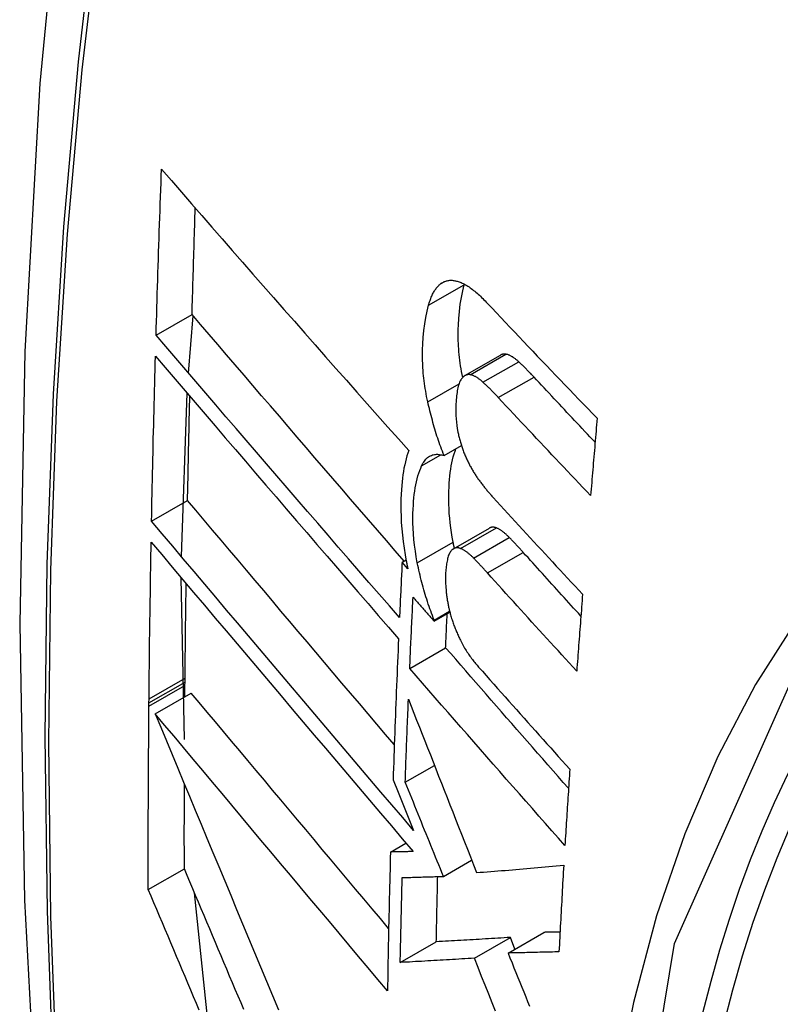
# Model space of a CAD drawing. Header units: inches. Extents: x 338.7 to 398.8, y 128 to 186.9.
# Tile 95 of 110: x 370.919 to 371.043, y 166.698 to 166.86. Entities that reach past the tile are written whole.
import ezdxf

# ---------------------------------------------------------------- set-up
doc = ezdxf.new("R2010")
doc.units = ezdxf.units.IN
doc.header["$MEASUREMENT"] = 0
doc.layers.add('Visible Edges(ANSI)', color=7, linetype='Continuous', lineweight=25)
doc.layers.add('Visible Tangent Edges(ANSI)', color=7, linetype='Continuous', lineweight=25)

msp = doc.modelspace()

# ---------------------------------------------------------------- linework, layer by layer
at = {"layer": 'Visible Edges(ANSI)'}
for p, q in [((370.99142, 166.81618), (370.99145, 166.81628)), ((370.94098, 166.80794), (370.94686, 166.81133)), ((370.9463, 166.80173), (370.94704, 166.81112)), ((370.99153, 166.80131), (370.99737, 166.80467)), ((370.94512, 166.77169), (370.94608, 166.79842)), ((370.98812, 166.78823), (370.99096, 166.78986)), ((370.94024, 166.77747), (370.94614, 166.78086)), ((370.98968, 166.77297), (370.99554, 166.77635)), ((370.98125, 166.77076), (370.9819, 166.77113)), ((370.98219, 166.7697), (370.98125, 166.77076)), ((370.94565, 166.74172), (370.9451, 166.76822)), ((370.98649, 166.76112), (370.98907, 166.76261)), ((370.98649, 166.76112), (370.9865, 166.7613)), ((370.9865, 166.7613), (370.98903, 166.76276)), ((370.9825, 166.75339), (370.98838, 166.75677)), ((370.94572, 166.75114), (370.94572, 166.7518)), ((370.9457, 166.74874), (370.94571, 166.75057)), ((370.94571, 166.75057), (370.94572, 166.75114)), ((370.93982, 166.74774), (370.93983, 166.7484)), ((370.94084, 166.74595), (370.94674, 166.74935)), ((370.93981, 166.74718), (370.93982, 166.74774)), ((370.98176, 166.73475), (370.98655, 166.73751)), ((370.97977, 166.73516), (370.98059, 166.73313)), ((370.98059, 166.73313), (370.98314, 166.72687)), ((370.97934, 166.72332), (370.98188, 166.72478)), ((370.98801, 166.71934), (370.99263, 166.72201)), ((370.93971, 166.71721), (370.94561, 166.7206)), ((370.94959, 166.69441), (370.94729, 166.71662)), ((370.99859, 166.70679), (371.00447, 166.71018)), ((370.98095, 166.70524), (370.98685, 166.70864)), ((370.99308, 166.70595), (370.99897, 166.70935)), ((370.99972, 166.70745), (370.99897, 166.70935))]:
    msp.add_line(p, q, dxfattribs=at)
at = {"layer": 'Visible Edges(ANSI)', "flags": 128}
for points in [[(370.97267, 167.09325), (370.95984, 167.05514), (370.94878, 167.0159), (370.93949, 166.97562), (370.93193, 166.93434), (370.92609, 166.89215), (370.92195, 166.84911), (370.91948, 166.80527), (370.91866, 166.76069), (370.91947, 166.71545), (370.9219, 166.66959), (370.92592, 166.6232), (370.93151, 166.57632), (370.93866, 166.52903), (370.94734, 166.4814), (370.95753, 166.43348), (370.96921, 166.38536)], [(370.94098, 166.80794), (370.94101, 166.80907), (370.94105, 166.8102), (370.94108, 166.81133), (370.94111, 166.81246), (370.94115, 166.81359), (370.94118, 166.81473), (370.94122, 166.81586), (370.94125, 166.81699), (370.94129, 166.81812), (370.94132, 166.81925), (370.94136, 166.82038), (370.9414, 166.82152), (370.94143, 166.82265), (370.94147, 166.82378), (370.94151, 166.82491), (370.94155, 166.82605), (370.94159, 166.82718), (370.94163, 166.82831), (370.94167, 166.82945), (370.9417, 166.83058), (370.94174, 166.83171), (370.94179, 166.83285), (370.94183, 166.83398), (370.94187, 166.83512)], [(370.94187, 166.83512), (370.9435, 166.83323), (370.94515, 166.83134), (370.9468, 166.82944), (370.94845, 166.82754), (370.95012, 166.82562), (370.95179, 166.82371), (370.95346, 166.82179), (370.95515, 166.81986), (370.95683, 166.81794), (370.95852, 166.81601), (370.96021, 166.81407), (370.96191, 166.81214), (370.96361, 166.81021), (370.96531, 166.80827), (370.96701, 166.80634), (370.96872, 166.80441), (370.97042, 166.80248), (370.97213, 166.80055), (370.97383, 166.79862), (370.97553, 166.7967), (370.97724, 166.79479), (370.97894, 166.79287), (370.98064, 166.79097), (370.98233, 166.78907)], [(370.94686, 166.81133), (370.94688, 166.81205), (370.94691, 166.81278), (370.94693, 166.8135), (370.94695, 166.81423), (370.94697, 166.81495), (370.94699, 166.81568), (370.94701, 166.8164), (370.94703, 166.81713), (370.94706, 166.81786), (370.94708, 166.81858), (370.9471, 166.81931), (370.94712, 166.82003), (370.94715, 166.82076), (370.94717, 166.82148), (370.94719, 166.82221), (370.94721, 166.82293), (370.94724, 166.82366), (370.94726, 166.82439), (370.94728, 166.82511), (370.94731, 166.82584), (370.94733, 166.82656), (370.94735, 166.82729), (370.94738, 166.82802), (370.9474, 166.82874)], [(370.98558, 166.81282), (370.98564, 166.81302), (370.9857, 166.81321), (370.98576, 166.8134), (370.98582, 166.81359), (370.98589, 166.81377), (370.98596, 166.81395), (370.98603, 166.81413), (370.9861, 166.8143), (370.98617, 166.81446), (370.98625, 166.81462), (370.98633, 166.81478), (370.98641, 166.81493), (370.98649, 166.81508), (370.98658, 166.81522), (370.98667, 166.81535), (370.98676, 166.81548), (370.98685, 166.81561), (370.98694, 166.81573), (370.98704, 166.81584), (370.98714, 166.81595), (370.98724, 166.81606), (370.98734, 166.81615), (370.98745, 166.81625), (370.98755, 166.81634)], [(370.98755, 166.81634), (370.98767, 166.81642), (370.98778, 166.8165), (370.9879, 166.81657), (370.98802, 166.81663), (370.98814, 166.81669), (370.98827, 166.81674), (370.98839, 166.81678), (370.98852, 166.81682), (370.98865, 166.81685), (370.98878, 166.81687), (370.98891, 166.81689), (370.98904, 166.81691), (370.98918, 166.81691), (370.98931, 166.81691), (370.98945, 166.81691), (370.98959, 166.81689), (370.98973, 166.81688), (370.98987, 166.81685), (370.99001, 166.81683), (370.99015, 166.81679), (370.99029, 166.81676), (370.99044, 166.81671), (370.99058, 166.81667), (370.99073, 166.81661)], [(370.99117, 166.80102), (370.99107, 166.80149), (370.99099, 166.80196), (370.99091, 166.80243), (370.99083, 166.8029), (370.99076, 166.80336), (370.9907, 166.80383), (370.99065, 166.80429), (370.9906, 166.80475), (370.99056, 166.80521), (370.99052, 166.80567), (370.99049, 166.80612), (370.99047, 166.80657), (370.99045, 166.80702), (370.99044, 166.80747), (370.99043, 166.8079), (370.99044, 166.80834), (370.99044, 166.80885), (370.99047, 166.80962), (370.99054, 166.81064), (370.99064, 166.81182), (370.99078, 166.81299), (370.99096, 166.81411), (370.99117, 166.81517), (370.99142, 166.81618)], [(370.99073, 166.81661), (370.99091, 166.81654), (370.99109, 166.81646), (370.99127, 166.81637), (370.99146, 166.81628), (370.99164, 166.81618), (370.99183, 166.81607), (370.99201, 166.81595), (370.9922, 166.81583), (370.99239, 166.8157), (370.99258, 166.81556), (370.99276, 166.81542), (370.99295, 166.81527), (370.99314, 166.81512), (370.99333, 166.81496), (370.99352, 166.8148), (370.99371, 166.81463), (370.9939, 166.81446), (370.99409, 166.81429), (370.99427, 166.81411), (370.99446, 166.81392), (370.99465, 166.81374), (370.99483, 166.81355), (370.99502, 166.81336), (370.9952, 166.81316)], [(370.9952, 166.81316), (370.99594, 166.81238), (370.99668, 166.81159), (370.99742, 166.81081), (370.99816, 166.81002), (370.9989, 166.80924), (370.99965, 166.80845), (371.00039, 166.80766), (371.00114, 166.80688), (371.00188, 166.80609), (371.00263, 166.80531), (371.00338, 166.80452), (371.00413, 166.80374), (371.00488, 166.80295), (371.00563, 166.80217), (371.00638, 166.80138), (371.00713, 166.8006), (371.00788, 166.79981), (371.00864, 166.79903), (371.00939, 166.79824), (371.01015, 166.79746), (371.0109, 166.79668), (371.01166, 166.7959), (371.01242, 166.79511), (371.01317, 166.79433)], [(370.9816, 166.77096), (370.98014, 166.77264), (370.97868, 166.77433), (370.97722, 166.77601), (370.97576, 166.7777), (370.9743, 166.7794), (370.97283, 166.78109), (370.97137, 166.78278), (370.96991, 166.78448), (370.96844, 166.78618), (370.96698, 166.78787), (370.96552, 166.78957), (370.96406, 166.79126), (370.96261, 166.79296), (370.96116, 166.79465), (370.95971, 166.79634), (370.95826, 166.79802), (370.95682, 166.7997), (370.95538, 166.80138), (370.95395, 166.80305), (370.95252, 166.80472), (370.9511, 166.80638), (370.94968, 166.80804), (370.94827, 166.80969), (370.94686, 166.81133)], [(370.98545, 166.79704), (370.98535, 166.79747), (370.98527, 166.7979), (370.98518, 166.79833), (370.98511, 166.79876), (370.98504, 166.79919), (370.98497, 166.79961), (370.98491, 166.80003), (370.98485, 166.80046), (370.9848, 166.80088), (370.98476, 166.8013), (370.98472, 166.80172), (370.98468, 166.80214), (370.98465, 166.80262), (370.98462, 166.8032), (370.9846, 166.80389), (370.98459, 166.80467), (370.9846, 166.80554), (370.98464, 166.80651), (370.98471, 166.80755), (370.98482, 166.80867), (370.98496, 166.80977), (370.98513, 166.81084), (370.98534, 166.81185), (370.98558, 166.81282)], [(370.98082, 166.76172), (370.97916, 166.76362), (370.9775, 166.76554), (370.97583, 166.76746), (370.97416, 166.76938), (370.97248, 166.77131), (370.97081, 166.77325), (370.96913, 166.77519), (370.96745, 166.77713), (370.96577, 166.77907), (370.9641, 166.78101), (370.96242, 166.78296), (370.96074, 166.7849), (370.95907, 166.78685), (370.9574, 166.78879), (370.95573, 166.79073), (370.95407, 166.79266), (370.95241, 166.79459), (370.95076, 166.79652), (370.94911, 166.79844), (370.94747, 166.80036), (370.94584, 166.80226), (370.94421, 166.80416), (370.94259, 166.80606), (370.94098, 166.80794)], [(370.99823, 166.80482), (370.99819, 166.80483), (370.99815, 166.80483), (370.99811, 166.80484), (370.99808, 166.80484), (370.99804, 166.80484), (370.998, 166.80484), (370.99796, 166.80484), (370.99793, 166.80484), (370.99789, 166.80483), (370.99785, 166.80483), (370.99782, 166.80483), (370.99778, 166.80482), (370.99775, 166.80481), (370.99771, 166.80481), (370.99767, 166.8048), (370.99764, 166.80479), (370.9976, 166.80478), (370.99757, 166.80476), (370.99754, 166.80475), (370.9975, 166.80474), (370.99747, 166.80472), (370.99743, 166.80471), (370.9974, 166.80469), (370.99737, 166.80467)], [(371.00033, 166.80359), (371.00024, 166.80367), (371.00015, 166.80375), (371.00006, 166.80382), (370.99997, 166.8039), (370.99989, 166.80397), (370.9998, 166.80404), (370.99971, 166.80411), (370.99962, 166.80417), (370.99953, 166.80424), (370.99944, 166.8043), (370.99935, 166.80436), (370.99926, 166.80441), (370.99918, 166.80446), (370.99909, 166.80451), (370.999, 166.80456), (370.99891, 166.8046), (370.99883, 166.80464), (370.99874, 166.80468), (370.99865, 166.80471), (370.99857, 166.80474), (370.99848, 166.80476), (370.9984, 166.80479), (370.99831, 166.80481), (370.99823, 166.80482)], [(370.94024, 166.77747), (370.94027, 166.77859), (370.94029, 166.77972), (370.94031, 166.78084), (370.94033, 166.78197), (370.94036, 166.78309), (370.94038, 166.78422), (370.94041, 166.78534), (370.94043, 166.78647), (370.94046, 166.78759), (370.94048, 166.78872), (370.94051, 166.78985), (370.94053, 166.79097), (370.94056, 166.7921), (370.94059, 166.79323), (370.94062, 166.79435), (370.94064, 166.79548), (370.94067, 166.79661), (370.9407, 166.79774), (370.94073, 166.79886), (370.94076, 166.79999), (370.94079, 166.80112), (370.94082, 166.80225), (370.94085, 166.80337), (370.94088, 166.8045)], [(370.94088, 166.8045), (370.94249, 166.80262), (370.94411, 166.80073), (370.94573, 166.79882), (370.94736, 166.79692), (370.949, 166.795), (370.95065, 166.79308), (370.9523, 166.79115), (370.95396, 166.78922), (370.95562, 166.78728), (370.95728, 166.78534), (370.95895, 166.7834), (370.96062, 166.78145), (370.96229, 166.7795), (370.96397, 166.77756), (370.96564, 166.77561), (370.96732, 166.77367), (370.969, 166.77173), (370.97067, 166.76979), (370.97234, 166.76785), (370.97402, 166.76592), (370.97568, 166.76399), (370.97735, 166.76207), (370.97901, 166.76015), (370.98067, 166.75824)], [(371.00284, 166.80107), (371.00274, 166.80118), (371.00263, 166.8013), (371.00253, 166.80141), (371.00242, 166.80152), (371.00232, 166.80163), (371.00222, 166.80173), (371.00211, 166.80184), (371.00201, 166.80195), (371.0019, 166.80206), (371.0018, 166.80217), (371.00169, 166.80227), (371.00159, 166.80238), (371.00148, 166.80248), (371.00138, 166.80259), (371.00127, 166.80269), (371.00117, 166.80279), (371.00106, 166.8029), (371.00096, 166.803), (371.00085, 166.8031), (371.00075, 166.8032), (371.00064, 166.8033), (371.00054, 166.8034), (371.00043, 166.80349), (371.00033, 166.80359)], [(370.99086, 166.80061), (370.99076, 166.80044), (370.99067, 166.80024), (370.99059, 166.80003), (370.99051, 166.79981), (370.99045, 166.79958), (370.99039, 166.79933), (370.99033, 166.79908), (370.99028, 166.79882), (370.99024, 166.79855), (370.9902, 166.79827), (370.99016, 166.79799), (370.99013, 166.7977), (370.99011, 166.7974), (370.99008, 166.79705), (370.99006, 166.79666), (370.99004, 166.79623), (370.99003, 166.79577), (370.99003, 166.79528), (370.99005, 166.79476), (370.99008, 166.79424), (370.99013, 166.79371), (370.99019, 166.79317), (370.99028, 166.79263), (370.99038, 166.79208)], [(370.99239, 166.80146), (370.99231, 166.80147), (370.99224, 166.80147), (370.99216, 166.80148), (370.99209, 166.80147), (370.99202, 166.80147), (370.99195, 166.80146), (370.99188, 166.80144), (370.99181, 166.80143), (370.99174, 166.8014), (370.99167, 166.80138), (370.99161, 166.80135), (370.99154, 166.80131), (370.99148, 166.80128), (370.99141, 166.80123), (370.99135, 166.80119), (370.99129, 166.80114), (370.99123, 166.80108), (370.99118, 166.80103), (370.99112, 166.80097), (370.99107, 166.8009), (370.99101, 166.80083), (370.99096, 166.80076), (370.99091, 166.80069), (370.99086, 166.80061)], [(370.99449, 166.80023), (370.9944, 166.80031), (370.99431, 166.80039), (370.99422, 166.80046), (370.99414, 166.80054), (370.99405, 166.80061), (370.99396, 166.80068), (370.99387, 166.80075), (370.99378, 166.80081), (370.99369, 166.80087), (370.9936, 166.80094), (370.99351, 166.80099), (370.99343, 166.80105), (370.99334, 166.8011), (370.99325, 166.80115), (370.99316, 166.80119), (370.99307, 166.80124), (370.99299, 166.80128), (370.9929, 166.80131), (370.99281, 166.80135), (370.99273, 166.80138), (370.99264, 166.8014), (370.99256, 166.80142), (370.99247, 166.80144), (370.99239, 166.80146)], [(370.997, 166.79771), (370.9969, 166.79782), (370.9968, 166.79793), (370.99669, 166.79804), (370.99659, 166.79815), (370.99648, 166.79826), (370.99638, 166.79837), (370.99627, 166.79848), (370.99617, 166.79859), (370.99606, 166.7987), (370.99596, 166.7988), (370.99585, 166.79891), (370.99575, 166.79902), (370.99565, 166.79912), (370.99554, 166.79923), (370.99544, 166.79933), (370.99533, 166.79943), (370.99523, 166.79953), (370.99512, 166.79964), (370.99502, 166.79974), (370.99491, 166.79984), (370.99481, 166.79993), (370.9947, 166.80003), (370.9946, 166.80013), (370.99449, 166.80023)], [(371.01284, 166.79041), (371.01242, 166.79085), (371.012, 166.7913), (371.01158, 166.79174), (371.01116, 166.79218), (371.01074, 166.79263), (371.01032, 166.79307), (371.00991, 166.79352), (371.00949, 166.79396), (371.00907, 166.79441), (371.00865, 166.79485), (371.00824, 166.79529), (371.00782, 166.79574), (371.0074, 166.79618), (371.00699, 166.79663), (371.00657, 166.79707), (371.00616, 166.79752), (371.00574, 166.79796), (371.00533, 166.79841), (371.00491, 166.79885), (371.0045, 166.7993), (371.00408, 166.79974), (371.00367, 166.80018), (371.00325, 166.80063), (371.00284, 166.80107)], [(370.94614, 166.78086), (370.94615, 166.78157), (370.94616, 166.78228), (370.94618, 166.78299), (370.94619, 166.7837), (370.94621, 166.78441), (370.94622, 166.78512), (370.94624, 166.78583), (370.94625, 166.78654), (370.94627, 166.78725), (370.94628, 166.78796), (370.9463, 166.78867), (370.94631, 166.78938), (370.94633, 166.79009), (370.94634, 166.7908), (370.94636, 166.79152), (370.94637, 166.79223), (370.94639, 166.79294), (370.94641, 166.79365), (370.94642, 166.79436), (370.94644, 166.79507), (370.94646, 166.79578), (370.94647, 166.79649), (370.94649, 166.7972), (370.94651, 166.79792)], [(370.98812, 166.78823), (370.98798, 166.78857), (370.98785, 166.78892), (370.98771, 166.78927), (370.98758, 166.78963), (370.98745, 166.78998), (370.98733, 166.79034), (370.9872, 166.7907), (370.98708, 166.79106), (370.98696, 166.79142), (370.98685, 166.79179), (370.98673, 166.79215), (370.98662, 166.79252), (370.98651, 166.79289), (370.9864, 166.79326), (370.9863, 166.79363), (370.9862, 166.79401), (370.9861, 166.79438), (370.986, 166.79476), (370.9859, 166.79514), (370.98581, 166.79552), (370.98571, 166.7959), (370.98562, 166.79628), (370.98553, 166.79666), (370.98545, 166.79704)], [(371.0121, 166.78169), (371.01147, 166.78236), (371.01083, 166.78302), (371.0102, 166.78369), (371.00956, 166.78436), (371.00893, 166.78502), (371.0083, 166.78569), (371.00767, 166.78636), (371.00703, 166.78702), (371.0064, 166.78769), (371.00577, 166.78836), (371.00514, 166.78903), (371.00451, 166.78969), (371.00388, 166.79036), (371.00325, 166.79103), (371.00263, 166.7917), (371.002, 166.79237), (371.00137, 166.79303), (371.00075, 166.7937), (371.00012, 166.79437), (370.9995, 166.79504), (370.99887, 166.79571), (370.99825, 166.79638), (370.99763, 166.79704), (370.997, 166.79771)], [(371.01317, 166.79433), (371.01313, 166.79381), (371.01308, 166.79328), (371.01304, 166.79275), (371.01299, 166.79223), (371.01295, 166.7917), (371.0129, 166.79117), (371.01286, 166.79065), (371.01281, 166.79012), (371.01277, 166.78959), (371.01272, 166.78907), (371.01268, 166.78854), (371.01263, 166.78801), (371.01259, 166.78749), (371.01254, 166.78696), (371.0125, 166.78643), (371.01245, 166.78591), (371.01241, 166.78538), (371.01237, 166.78485), (371.01232, 166.78433), (371.01228, 166.7838), (371.01223, 166.78327), (371.01219, 166.78275), (371.01215, 166.78222), (371.0121, 166.78169)], [(370.99038, 166.79208), (370.99042, 166.7919), (370.99046, 166.79171), (370.9905, 166.79153), (370.99055, 166.79134), (370.99059, 166.79116), (370.99064, 166.79098), (370.99069, 166.7908), (370.99074, 166.79062), (370.99079, 166.79044), (370.99084, 166.79026), (370.9909, 166.79008), (370.99095, 166.7899), (370.99101, 166.78972), (370.99107, 166.78955), (370.99113, 166.78937), (370.99119, 166.7892), (370.99125, 166.78903), (370.99132, 166.78886), (370.99138, 166.78869), (370.99145, 166.78852), (370.99152, 166.78836), (370.99159, 166.78819), (370.99166, 166.78803), (370.99173, 166.78787)], [(370.98233, 166.78907), (370.98218, 166.78862), (370.98204, 166.78816), (370.9819, 166.78768), (370.98178, 166.78719), (370.98167, 166.78668), (370.98156, 166.78616), (370.98147, 166.78562), (370.98138, 166.78507), (370.98131, 166.78451), (370.98124, 166.78393), (370.98118, 166.78332), (370.98113, 166.78263), (370.98109, 166.78188), (370.98106, 166.78107), (370.98104, 166.7802), (370.98104, 166.77926), (370.98107, 166.77827), (370.98112, 166.77725), (370.9812, 166.77622), (370.98129, 166.77518), (370.98142, 166.77413), (370.98157, 166.77306), (370.98174, 166.77199), (370.98194, 166.77091)], [(370.98961, 166.77404), (370.98946, 166.77484), (370.98933, 166.77563), (370.98922, 166.77642), (370.98912, 166.7772), (370.98904, 166.77797), (370.98898, 166.77874), (370.98894, 166.7795), (370.9889, 166.78025), (370.98889, 166.78099), (370.98889, 166.7817), (370.9889, 166.78239), (370.98893, 166.78306), (370.98897, 166.78369), (370.98902, 166.7843), (370.98907, 166.78487), (370.98914, 166.78544), (370.98922, 166.78598), (370.9893, 166.78652), (370.9894, 166.78703), (370.98951, 166.78753), (370.98963, 166.78802), (370.98977, 166.78848), (370.98991, 166.78892), (370.99006, 166.78935)], [(370.98445, 166.78656), (370.98456, 166.78677), (370.98467, 166.78697), (370.98478, 166.78716), (370.9849, 166.78733), (370.98503, 166.78749), (370.98516, 166.78764), (370.98529, 166.78778), (370.98543, 166.7879), (370.98558, 166.78801), (370.98573, 166.78811), (370.98588, 166.78819), (370.98604, 166.78826), (370.9862, 166.78832), (370.98636, 166.78836), (370.98653, 166.7884), (370.98669, 166.78842), (370.98687, 166.78843), (370.98704, 166.78843), (370.98722, 166.78842), (370.98739, 166.7884), (370.98757, 166.78837), (370.98776, 166.78833), (370.98794, 166.78828), (370.98812, 166.78823)], [(370.99173, 166.78787), (370.9918, 166.7877), (370.99188, 166.78753), (370.99196, 166.78737), (370.99204, 166.7872), (370.99212, 166.78704), (370.9922, 166.78688), (370.99228, 166.78672), (370.99236, 166.78656), (370.99245, 166.78641), (370.99253, 166.78626), (370.99262, 166.78611), (370.9927, 166.78596), (370.99279, 166.78581), (370.99287, 166.78567), (370.99296, 166.78552), (370.99305, 166.78538), (370.99313, 166.78524), (370.99322, 166.7851), (370.99331, 166.78497), (370.9934, 166.78483), (370.99349, 166.7847), (370.99358, 166.78457), (370.99367, 166.78444), (370.99376, 166.78432)], [(370.98374, 166.77066), (370.98357, 166.77163), (370.98342, 166.77259), (370.98329, 166.77355), (370.98319, 166.7745), (370.98311, 166.77543), (370.98306, 166.77632), (370.98303, 166.77717), (370.98302, 166.77797), (370.98303, 166.77873), (370.98306, 166.77944), (370.98309, 166.78011), (370.98314, 166.78072), (370.98319, 166.78129), (370.98325, 166.78185), (370.98332, 166.7824), (370.98341, 166.78293), (370.9835, 166.78344), (370.9836, 166.78394), (370.98372, 166.78443), (370.98384, 166.78489), (370.98398, 166.78534), (370.98413, 166.78577), (370.98429, 166.78617), (370.98445, 166.78656)], [(370.99376, 166.78432), (370.99386, 166.78418), (370.99396, 166.78405), (370.99406, 166.78392), (370.99415, 166.78379), (370.99425, 166.78366), (370.99435, 166.78353), (370.99445, 166.7834), (370.99455, 166.78327), (370.99464, 166.78315), (370.99474, 166.78302), (370.99484, 166.7829), (370.99494, 166.78278), (370.99504, 166.78265), (370.99514, 166.78253), (370.99524, 166.78241), (370.99534, 166.78229), (370.99544, 166.78218), (370.99554, 166.78206), (370.99564, 166.78194), (370.99574, 166.78183), (370.99584, 166.78172), (370.99594, 166.7816), (370.99604, 166.78149), (370.99614, 166.78138)], [(370.97997, 166.7409), (370.97855, 166.74258), (370.97712, 166.74426), (370.97569, 166.74594), (370.97426, 166.74762), (370.97283, 166.74931), (370.9714, 166.75099), (370.96997, 166.75268), (370.96854, 166.75437), (370.96712, 166.75605), (370.96569, 166.75774), (370.96426, 166.75942), (370.96284, 166.7611), (370.96142, 166.76277), (370.96001, 166.76445), (370.9586, 166.76612), (370.95719, 166.76778), (370.95579, 166.76944), (370.95439, 166.77109), (370.953, 166.77274), (370.95161, 166.77438), (370.95023, 166.77601), (370.94886, 166.77764), (370.94749, 166.77926), (370.94614, 166.78086)], [(370.99614, 166.78138), (370.99674, 166.78072), (370.99735, 166.78006), (370.99795, 166.7794), (370.99856, 166.77874), (370.99917, 166.77808), (370.99977, 166.77742), (371.00038, 166.77676), (371.00099, 166.77609), (371.0016, 166.77543), (371.00221, 166.77477), (371.00282, 166.77411), (371.00343, 166.77345), (371.00404, 166.77279), (371.00465, 166.77213), (371.00526, 166.77147), (371.00588, 166.77081), (371.00649, 166.77014), (371.0071, 166.76948), (371.00772, 166.76882), (371.00833, 166.76816), (371.00895, 166.7675), (371.00956, 166.76685), (371.01018, 166.76619), (371.01079, 166.76553)], [(370.98314, 166.72687), (370.98136, 166.72896), (370.97958, 166.73105), (370.97779, 166.73315), (370.97599, 166.73526), (370.97419, 166.73738), (370.97238, 166.73951), (370.97058, 166.74163), (370.96877, 166.74377), (370.96695, 166.7459), (370.96514, 166.74804), (370.96333, 166.75018), (370.96152, 166.75231), (370.95971, 166.75445), (370.95791, 166.75658), (370.95611, 166.7587), (370.95431, 166.76082), (370.95252, 166.76294), (370.95074, 166.76505), (370.94897, 166.76715), (370.9472, 166.76923), (370.94544, 166.77131), (370.9437, 166.77338), (370.94197, 166.77543), (370.94024, 166.77747)], [(370.99669, 166.77638), (370.99664, 166.7764), (370.99658, 166.77641), (370.99653, 166.77643), (370.99648, 166.77645), (370.99643, 166.77646), (370.99638, 166.77647), (370.99633, 166.77648), (370.99628, 166.77649), (370.99623, 166.77649), (370.99618, 166.7765), (370.99613, 166.7765), (370.99608, 166.7765), (370.99603, 166.7765), (370.99599, 166.77649), (370.99594, 166.77649), (370.99589, 166.77648), (370.99585, 166.77647), (370.9958, 166.77646), (370.99575, 166.77644), (370.99571, 166.77643), (370.99567, 166.77641), (370.99562, 166.77639), (370.99558, 166.77637), (370.99554, 166.77635)], [(370.9988, 166.77481), (370.99871, 166.7749), (370.99862, 166.77499), (370.99854, 166.77508), (370.99845, 166.77516), (370.99836, 166.77525), (370.99827, 166.77533), (370.99818, 166.7754), (370.99809, 166.77548), (370.998, 166.77555), (370.99791, 166.77563), (370.99783, 166.7757), (370.99774, 166.77576), (370.99765, 166.77583), (370.99756, 166.77589), (370.99747, 166.77595), (370.99739, 166.77601), (370.9973, 166.77606), (370.99721, 166.77612), (370.99712, 166.77617), (370.99703, 166.77621), (370.99695, 166.77626), (370.99686, 166.7763), (370.99677, 166.77634), (370.99669, 166.77638)], [(371.00108, 166.77237), (371.00099, 166.77248), (371.00089, 166.77258), (371.0008, 166.77269), (371.0007, 166.77279), (371.00061, 166.7729), (371.00051, 166.773), (371.00042, 166.7731), (371.00032, 166.77321), (371.00023, 166.77331), (371.00013, 166.77341), (371.00004, 166.77351), (370.99994, 166.77361), (370.99985, 166.77372), (370.99975, 166.77382), (370.99966, 166.77392), (370.99956, 166.77402), (370.99947, 166.77412), (370.99937, 166.77422), (370.99928, 166.77432), (370.99918, 166.77442), (370.99909, 166.77452), (370.99899, 166.77462), (370.9989, 166.77471), (370.9988, 166.77481)], [(370.93983, 166.7484), (370.93984, 166.74947), (370.93985, 166.75054), (370.93986, 166.7516), (370.93987, 166.75267), (370.93988, 166.75374), (370.93989, 166.75481), (370.93991, 166.75588), (370.93992, 166.75694), (370.93993, 166.75801), (370.93995, 166.75908), (370.93996, 166.76015), (370.93997, 166.76122), (370.93999, 166.76229), (370.94001, 166.76335), (370.94002, 166.76442), (370.94004, 166.76549), (370.94005, 166.76656), (370.94007, 166.76763), (370.94009, 166.7687), (370.94011, 166.76977), (370.94012, 166.77084), (370.94014, 166.77191), (370.94016, 166.77298), (370.94018, 166.77405)], [(370.94018, 166.77405), (370.9419, 166.77201), (370.94363, 166.76996), (370.94538, 166.76789), (370.94713, 166.76581), (370.9489, 166.76372), (370.95067, 166.76162), (370.95245, 166.75951), (370.95424, 166.75739), (370.95603, 166.75527), (370.95783, 166.75314), (370.95964, 166.75101), (370.96145, 166.74887), (370.96325, 166.74673), (370.96507, 166.74459), (370.96688, 166.74246), (370.96869, 166.74032), (370.9705, 166.73818), (370.9723, 166.73605), (370.97411, 166.73392), (370.97591, 166.7318), (370.9777, 166.72969), (370.97949, 166.72759), (370.98127, 166.72549), (370.98305, 166.72341)], [(370.99083, 166.773), (370.99075, 166.77303), (370.99067, 166.77306), (370.99059, 166.77308), (370.99051, 166.7731), (370.99044, 166.77311), (370.99036, 166.77312), (370.99029, 166.77312), (370.99021, 166.77312), (370.99014, 166.77312), (370.99007, 166.77311), (370.98999, 166.7731), (370.98992, 166.77308), (370.98985, 166.77305), (370.98979, 166.77303), (370.98972, 166.77299), (370.98965, 166.77296), (370.98959, 166.77292), (370.98953, 166.77287), (370.98947, 166.77282), (370.98941, 166.77277), (370.98935, 166.77271), (370.98929, 166.77265), (370.98924, 166.77258), (370.98918, 166.77251)], [(370.98981, 166.77305), (370.9898, 166.77309), (370.9898, 166.77313), (370.98979, 166.77317), (370.98978, 166.77321), (370.98977, 166.77325), (370.98976, 166.7733), (370.98975, 166.77334), (370.98974, 166.77338), (370.98974, 166.77342), (370.98973, 166.77346), (370.98972, 166.7735), (370.98971, 166.77354), (370.9897, 166.77358), (370.98969, 166.77362), (370.98968, 166.77367), (370.98968, 166.77371), (370.98967, 166.77375), (370.98966, 166.77379), (370.98965, 166.77383), (370.98964, 166.77387), (370.98964, 166.77391), (370.98963, 166.77395), (370.98962, 166.77399), (370.98961, 166.77404)], [(370.99294, 166.77144), (370.99286, 166.77153), (370.99277, 166.77162), (370.99268, 166.77171), (370.99259, 166.77179), (370.9925, 166.77187), (370.99241, 166.77195), (370.99232, 166.77203), (370.99223, 166.77211), (370.99215, 166.77218), (370.99206, 166.77225), (370.99197, 166.77232), (370.99188, 166.77239), (370.99179, 166.77246), (370.9917, 166.77252), (370.99162, 166.77258), (370.99153, 166.77263), (370.99144, 166.77269), (370.99135, 166.77274), (370.99126, 166.77279), (370.99118, 166.77284), (370.99109, 166.77288), (370.991, 166.77293), (370.99092, 166.77297), (370.99083, 166.773)], [(370.98918, 166.77251), (370.9891, 166.77238), (370.98902, 166.77224), (370.98894, 166.77208), (370.98887, 166.77191), (370.98881, 166.77173), (370.98876, 166.77154), (370.9887, 166.77135), (370.98866, 166.77114), (370.98861, 166.77093), (370.98857, 166.77072), (370.98854, 166.7705), (370.9885, 166.77027), (370.98847, 166.77004), (370.98845, 166.7698), (370.98842, 166.76956), (370.9884, 166.76932), (370.98838, 166.76908), (370.98837, 166.76883), (370.98835, 166.76855), (370.98835, 166.76822), (370.98835, 166.76783), (370.98836, 166.76735), (370.9884, 166.76677), (370.98845, 166.76607)], [(370.99523, 166.769), (370.99513, 166.76911), (370.99504, 166.76921), (370.99494, 166.76932), (370.99485, 166.76942), (370.99475, 166.76952), (370.99466, 166.76963), (370.99456, 166.76973), (370.99447, 166.76983), (370.99437, 166.76994), (370.99428, 166.77004), (370.99418, 166.77014), (370.99409, 166.77024), (370.99399, 166.77034), (370.9939, 166.77044), (370.9938, 166.77055), (370.99371, 166.77065), (370.99361, 166.77075), (370.99352, 166.77085), (370.99342, 166.77095), (370.99333, 166.77105), (370.99323, 166.77114), (370.99314, 166.77124), (370.99304, 166.77134), (370.99294, 166.77144)], [(371.01051, 166.76196), (371.01012, 166.7624), (371.00972, 166.76283), (371.00933, 166.76326), (371.00893, 166.7637), (371.00854, 166.76413), (371.00814, 166.76457), (371.00775, 166.765), (371.00736, 166.76543), (371.00696, 166.76587), (371.00657, 166.7663), (371.00617, 166.76674), (371.00578, 166.76717), (371.00539, 166.7676), (371.00499, 166.76804), (371.0046, 166.76847), (371.00421, 166.7689), (371.00382, 166.76934), (371.00343, 166.76977), (371.00303, 166.77021), (371.00264, 166.77064), (371.00225, 166.77107), (371.00186, 166.77151), (371.00147, 166.77194), (371.00108, 166.77237)], [(370.98125, 166.77076), (370.98123, 166.77038), (370.98122, 166.77001), (370.9812, 166.76963), (370.98118, 166.76925), (370.98116, 166.76888), (370.98114, 166.7685), (370.98112, 166.76812), (370.98111, 166.76774), (370.98109, 166.76737), (370.98107, 166.76699), (370.98105, 166.76661), (370.98103, 166.76624), (370.98102, 166.76586), (370.981, 166.76548), (370.98098, 166.76511), (370.98096, 166.76473), (370.98094, 166.76435), (370.98093, 166.76398), (370.98091, 166.7636), (370.98089, 166.76322), (370.98087, 166.76285), (370.98086, 166.76247), (370.98084, 166.76209), (370.98082, 166.76172)], [(370.98194, 166.77091), (370.98195, 166.77086), (370.98196, 166.77081), (370.98197, 166.77076), (370.98198, 166.77071), (370.98199, 166.77066), (370.982, 166.77061), (370.98201, 166.77056), (370.98202, 166.77051), (370.98203, 166.77046), (370.98204, 166.77041), (370.98205, 166.77036), (370.98206, 166.7703), (370.98207, 166.77025), (370.98208, 166.7702), (370.98209, 166.77015), (370.9821, 166.7701), (370.98211, 166.77005), (370.98212, 166.77), (370.98213, 166.76995), (370.98214, 166.7699), (370.98216, 166.76985), (370.98217, 166.7698), (370.98218, 166.76975), (370.98219, 166.7697)], [(370.9865, 166.7613), (370.98635, 166.76167), (370.98621, 166.76204), (370.98607, 166.76241), (370.98593, 166.76278), (370.9858, 166.76316), (370.98567, 166.76354), (370.98554, 166.76392), (370.98541, 166.76431), (370.98528, 166.7647), (370.98516, 166.76508), (370.98504, 166.76548), (370.98492, 166.76587), (370.9848, 166.76626), (370.98469, 166.76666), (370.98458, 166.76705), (370.98448, 166.76745), (370.98437, 166.76785), (370.98427, 166.76825), (370.98418, 166.76865), (370.98408, 166.76905), (370.98399, 166.76945), (370.98391, 166.76985), (370.98382, 166.77025), (370.98374, 166.77066)], [(371.00983, 166.75295), (371.00922, 166.75362), (371.00861, 166.75429), (371.00799, 166.75495), (371.00738, 166.75562), (371.00677, 166.75629), (371.00616, 166.75696), (371.00555, 166.75763), (371.00494, 166.7583), (371.00433, 166.75896), (371.00371, 166.75963), (371.00311, 166.7603), (371.0025, 166.76097), (371.00189, 166.76164), (371.00128, 166.76231), (371.00067, 166.76298), (371.00006, 166.76365), (370.99946, 166.76432), (370.99885, 166.76499), (370.99824, 166.76566), (370.99764, 166.76633), (370.99703, 166.767), (370.99643, 166.76766), (370.99583, 166.76833), (370.99523, 166.769)], [(370.94572, 166.7518), (370.94573, 166.75244), (370.94574, 166.75309), (370.94574, 166.75373), (370.94575, 166.75437), (370.94575, 166.75502), (370.94576, 166.75566), (370.94577, 166.7563), (370.94578, 166.75695), (370.94578, 166.75759), (370.94579, 166.75824), (370.9458, 166.75888), (370.94581, 166.75953), (370.94581, 166.76017), (370.94582, 166.76081), (370.94583, 166.76146), (370.94584, 166.7621), (370.94585, 166.76275), (370.94585, 166.76339), (370.94586, 166.76404), (370.94587, 166.76468), (370.94588, 166.76533), (370.94589, 166.76597), (370.9459, 166.76662), (370.94591, 166.76726)], [(370.9825, 166.75339), (370.98252, 166.75387), (370.98255, 166.75436), (370.98257, 166.75484), (370.98259, 166.75533), (370.98261, 166.75581), (370.98263, 166.7563), (370.98265, 166.75678), (370.98268, 166.75727), (370.9827, 166.75776), (370.98272, 166.75824), (370.98274, 166.75873), (370.98277, 166.75921), (370.98279, 166.7597), (370.98281, 166.76018), (370.98283, 166.76067), (370.98286, 166.76116), (370.98288, 166.76164), (370.9829, 166.76213), (370.98293, 166.76261), (370.98295, 166.7631), (370.98297, 166.76359), (370.983, 166.76407), (370.98302, 166.76456), (370.98305, 166.76504)], [(370.98305, 166.76504), (370.98319, 166.76488), (370.98333, 166.76472), (370.98347, 166.76455), (370.98362, 166.76439), (370.98376, 166.76423), (370.9839, 166.76406), (370.98405, 166.7639), (370.98419, 166.76374), (370.98434, 166.76357), (370.98448, 166.76341), (370.98462, 166.76325), (370.98477, 166.76308), (370.98491, 166.76292), (370.98505, 166.76276), (370.9852, 166.76259), (370.98534, 166.76243), (370.98548, 166.76227), (370.98563, 166.7621), (370.98577, 166.76194), (370.98591, 166.76178), (370.98606, 166.76161), (370.9862, 166.76145), (370.98634, 166.76129), (370.98649, 166.76112)], [(370.98845, 166.76607), (370.98846, 166.76592), (370.98848, 166.76577), (370.9885, 166.76561), (370.98851, 166.76546), (370.98853, 166.76531), (370.98855, 166.76515), (370.98858, 166.76499), (370.9886, 166.76484), (370.98863, 166.76468), (370.98865, 166.76453), (370.98868, 166.76437), (370.98871, 166.76421), (370.98874, 166.76405), (370.98877, 166.7639), (370.9888, 166.76374), (370.98884, 166.76358), (370.98887, 166.76342), (370.98891, 166.76327), (370.98894, 166.76311), (370.98898, 166.76295), (370.98902, 166.7628), (370.98906, 166.76264), (370.9891, 166.76248), (370.98914, 166.76233)], [(371.01079, 166.76553), (371.01075, 166.765), (371.01071, 166.76448), (371.01067, 166.76396), (371.01063, 166.76343), (371.01059, 166.76291), (371.01055, 166.76238), (371.01051, 166.76186), (371.01047, 166.76134), (371.01043, 166.76081), (371.01038, 166.76029), (371.01034, 166.75976), (371.0103, 166.75924), (371.01026, 166.75871), (371.01022, 166.75819), (371.01018, 166.75767), (371.01015, 166.75714), (371.01011, 166.75662), (371.01007, 166.75609), (371.01003, 166.75557), (371.00999, 166.75505), (371.00995, 166.75452), (371.00991, 166.754), (371.00987, 166.75348), (371.00983, 166.75295)], [(370.98838, 166.75677), (370.98839, 166.757), (370.9884, 166.75724), (370.98841, 166.75747), (370.98842, 166.7577), (370.98843, 166.75793), (370.98844, 166.75817), (370.98845, 166.7584), (370.98846, 166.75863), (370.98847, 166.75886), (370.98848, 166.7591), (370.98849, 166.75933), (370.9885, 166.75956), (370.98851, 166.7598), (370.98852, 166.76003), (370.98853, 166.76026), (370.98854, 166.76049), (370.98855, 166.76073), (370.98856, 166.76096), (370.98858, 166.76119), (370.98859, 166.76142), (370.9886, 166.76166), (370.98861, 166.76189), (370.98862, 166.76212), (370.98863, 166.76236)], [(370.98914, 166.76233), (370.98919, 166.76213), (370.98925, 166.76194), (370.9893, 166.76175), (370.98936, 166.76155), (370.98942, 166.76136), (370.98948, 166.76117), (370.98955, 166.76099), (370.98961, 166.7608), (370.98968, 166.76061), (370.98974, 166.76043), (370.98981, 166.76025), (370.98988, 166.76007), (370.98995, 166.75989), (370.99003, 166.75971), (370.9901, 166.75953), (370.99017, 166.75935), (370.99025, 166.75918), (370.99032, 166.75901), (370.9904, 166.75884), (370.99048, 166.75866), (370.99055, 166.7585), (370.99063, 166.75833), (370.99071, 166.75816), (370.99079, 166.758)], [(370.98067, 166.75824), (370.98062, 166.75728), (370.98058, 166.75631), (370.98054, 166.75535), (370.9805, 166.75439), (370.98046, 166.75342), (370.98042, 166.75246), (370.98038, 166.7515), (370.98034, 166.75054), (370.9803, 166.74957), (370.98026, 166.74861), (370.98022, 166.74765), (370.98019, 166.74669), (370.98015, 166.74573), (370.98011, 166.74476), (370.98008, 166.7438), (370.98004, 166.74284), (370.98, 166.74188), (370.97997, 166.74092), (370.97994, 166.73996), (370.9799, 166.739), (370.97987, 166.73804), (370.97983, 166.73708), (370.9798, 166.73612), (370.97977, 166.73516)], [(371.00849, 166.73376), (371.00764, 166.73472), (371.0068, 166.73568), (371.00595, 166.73664), (371.00511, 166.7376), (371.00426, 166.73856), (371.00342, 166.73953), (371.00257, 166.74049), (371.00173, 166.74145), (371.00089, 166.74241), (371.00004, 166.74338), (370.9992, 166.74434), (370.99836, 166.7453), (370.99752, 166.74626), (370.99668, 166.74722), (370.99585, 166.74818), (370.99501, 166.74914), (370.99418, 166.7501), (370.99334, 166.75106), (370.99251, 166.75201), (370.99168, 166.75297), (370.99085, 166.75392), (370.99003, 166.75487), (370.9892, 166.75582), (370.98838, 166.75677)], [(370.99079, 166.758), (370.9909, 166.75777), (370.99102, 166.75755), (370.99114, 166.75733), (370.99125, 166.75712), (370.99137, 166.75691), (370.99149, 166.7567), (370.99162, 166.7565), (370.99174, 166.7563), (370.99186, 166.75611), (370.99199, 166.75592), (370.99211, 166.75573), (370.99224, 166.75555), (370.99236, 166.75537), (370.99249, 166.7552), (370.99262, 166.75502), (370.99275, 166.75486), (370.99287, 166.75469), (370.993, 166.75452), (370.99313, 166.75436), (370.99326, 166.75421), (370.99339, 166.75405), (370.99352, 166.7539), (370.99365, 166.75375), (370.99378, 166.7536)], [(371.0079, 166.72441), (371.00684, 166.72561), (371.00577, 166.72681), (371.00471, 166.72801), (371.00364, 166.72922), (371.00257, 166.73043), (371.00151, 166.73164), (371.00044, 166.73285), (370.99938, 166.73406), (370.99831, 166.73527), (370.99725, 166.73649), (370.99618, 166.7377), (370.99512, 166.73891), (370.99406, 166.74013), (370.993, 166.74134), (370.99194, 166.74255), (370.99088, 166.74376), (370.98982, 166.74497), (370.98877, 166.74618), (370.98772, 166.74739), (370.98667, 166.74859), (370.98562, 166.74979), (370.98458, 166.75099), (370.98354, 166.75219), (370.9825, 166.75339)], [(370.99378, 166.7536), (370.99439, 166.75291), (370.99501, 166.75221), (370.99563, 166.75152), (370.99625, 166.75082), (370.99686, 166.75012), (370.99748, 166.74943), (370.9981, 166.74873), (370.99872, 166.74803), (370.99934, 166.74734), (370.99996, 166.74664), (371.00059, 166.74594), (371.00121, 166.74524), (371.00183, 166.74455), (371.00245, 166.74385), (371.00308, 166.74315), (371.0037, 166.74246), (371.00432, 166.74176), (371.00495, 166.74106), (371.00557, 166.74037), (371.0062, 166.73967), (371.00682, 166.73897), (371.00745, 166.73828), (371.00807, 166.73758), (371.0087, 166.73689)], [(370.97904, 166.71081), (370.9777, 166.71242), (370.97634, 166.71403), (370.97499, 166.71565), (370.97363, 166.71727), (370.97227, 166.71889), (370.97091, 166.72051), (370.96955, 166.72213), (370.96819, 166.72375), (370.96683, 166.72537), (370.96547, 166.727), (370.96411, 166.72862), (370.96276, 166.73024), (370.9614, 166.73185), (370.96005, 166.73347), (370.9587, 166.73508), (370.95735, 166.73668), (370.95601, 166.73829), (370.95467, 166.73989), (370.95333, 166.74148), (370.952, 166.74307), (370.95068, 166.74465), (370.94936, 166.74622), (370.94805, 166.74779), (370.94674, 166.74935)], [(370.93971, 166.71721), (370.93971, 166.71845), (370.93971, 166.7197), (370.93971, 166.72094), (370.93971, 166.72219), (370.93971, 166.72344), (370.93971, 166.72468), (370.93971, 166.72593), (370.93971, 166.72718), (370.93971, 166.72842), (370.93971, 166.72967), (370.93972, 166.73092), (370.93972, 166.73217), (370.93973, 166.73342), (370.93973, 166.73467), (370.93974, 166.73592), (370.93974, 166.73717), (370.93975, 166.73842), (370.93976, 166.73967), (370.93977, 166.74092), (370.93977, 166.74217), (370.93978, 166.74342), (370.93979, 166.74467), (370.9398, 166.74593), (370.93981, 166.74718)], [(370.98176, 166.73475), (370.98178, 166.73532), (370.9818, 166.73588), (370.98182, 166.73645), (370.98184, 166.73701), (370.98186, 166.73758), (370.98188, 166.73815), (370.98191, 166.73871), (370.98193, 166.73928), (370.98195, 166.73984), (370.98197, 166.74041), (370.98199, 166.74098), (370.98201, 166.74154), (370.98203, 166.74211), (370.98206, 166.74268), (370.98208, 166.74324), (370.9821, 166.74381), (370.98212, 166.74438), (370.98215, 166.74494), (370.98217, 166.74551), (370.98219, 166.74608), (370.98222, 166.74664), (370.98224, 166.74721), (370.98226, 166.74778), (370.98229, 166.74835)], [(370.98229, 166.74835), (370.98274, 166.7472), (370.98318, 166.74606), (370.98363, 166.74492), (370.98408, 166.74378), (370.98453, 166.74264), (370.98498, 166.7415), (370.98543, 166.74036), (370.98588, 166.73922), (370.98633, 166.73807), (370.98678, 166.73692), (370.98723, 166.73576), (370.98769, 166.7346), (370.98815, 166.73343), (370.98861, 166.73226), (370.98907, 166.73107), (370.98954, 166.72988), (370.99001, 166.72868), (370.99049, 166.72747), (370.99097, 166.72625), (370.99145, 166.72502), (370.99194, 166.72378), (370.99243, 166.72252), (370.99293, 166.72125), (370.99344, 166.71996)], [(370.94084, 166.74595), (370.94176, 166.74375), (370.94268, 166.74153), (370.9436, 166.73929), (370.94454, 166.73704), (370.94548, 166.73477), (370.94643, 166.73249), (370.94738, 166.7302), (370.94834, 166.72789), (370.9493, 166.72558), (370.95027, 166.72326), (370.95124, 166.72093), (370.95221, 166.71859), (370.95319, 166.71625), (370.95417, 166.71391), (370.95515, 166.71156), (370.95613, 166.70921), (370.95711, 166.70686), (370.95809, 166.70452), (370.95907, 166.70218), (370.96005, 166.69984), (370.96103, 166.69751)], [(370.97886, 166.7006), (370.97729, 166.70247), (370.97572, 166.70435), (370.97414, 166.70624), (370.97255, 166.70813), (370.97096, 166.71003), (370.96936, 166.71193), (370.96776, 166.71383), (370.96616, 166.71574), (370.96456, 166.71765), (370.96296, 166.71956), (370.96136, 166.72147), (370.95976, 166.72338), (370.95815, 166.72529), (370.95656, 166.7272), (370.95496, 166.7291), (370.95337, 166.731), (370.95178, 166.7329), (370.9502, 166.73478), (370.94862, 166.73667), (370.94705, 166.73854), (370.94549, 166.74041), (370.94393, 166.74227), (370.94238, 166.74411), (370.94084, 166.74595)], [(371.0087, 166.73689), (371.00866, 166.73637), (371.00863, 166.73585), (371.00859, 166.73533), (371.00856, 166.73481), (371.00852, 166.73429), (371.00849, 166.73377), (371.00846, 166.73325), (371.00842, 166.73273), (371.00839, 166.7322), (371.00835, 166.73168), (371.00832, 166.73116), (371.00829, 166.73064), (371.00825, 166.73012), (371.00822, 166.7296), (371.00819, 166.72908), (371.00816, 166.72856), (371.00812, 166.72804), (371.00809, 166.72752), (371.00806, 166.727), (371.00803, 166.72648), (371.00799, 166.72597), (371.00796, 166.72545), (371.00793, 166.72493), (371.0079, 166.72441)], [(370.94561, 166.7206), (370.94561, 166.72118), (370.94561, 166.72176), (370.94561, 166.72233), (370.94561, 166.72291), (370.94561, 166.72348), (370.94561, 166.72406), (370.9456, 166.72464), (370.9456, 166.72521), (370.9456, 166.72579), (370.9456, 166.72637), (370.9456, 166.72694), (370.9456, 166.72752), (370.94561, 166.7281), (370.94561, 166.72867), (370.94561, 166.72925), (370.94561, 166.72983), (370.94561, 166.73041), (370.94561, 166.73098), (370.94561, 166.73156), (370.94561, 166.73214), (370.94561, 166.73271), (370.94561, 166.73329), (370.94562, 166.73387), (370.94562, 166.73445)], [(370.98801, 166.71934), (370.98776, 166.71996), (370.98751, 166.72059), (370.98725, 166.72121), (370.987, 166.72184), (370.98674, 166.72247), (370.98649, 166.7231), (370.98623, 166.72373), (370.98597, 166.72437), (370.98571, 166.72501), (370.98546, 166.72565), (370.9852, 166.72629), (370.98493, 166.72693), (370.98467, 166.72758), (370.98441, 166.72822), (370.98415, 166.72887), (370.98388, 166.72952), (370.98362, 166.73017), (370.98336, 166.73082), (370.98309, 166.73147), (370.98283, 166.73213), (370.98256, 166.73278), (370.9823, 166.73344), (370.98203, 166.73409), (370.98176, 166.73475)], [(370.97934, 166.72332), (370.97932, 166.72237), (370.97929, 166.72142), (370.97927, 166.72047), (370.97924, 166.71952), (370.97922, 166.71858), (370.9792, 166.71763), (370.97917, 166.71668), (370.97915, 166.71573), (370.97913, 166.71478), (370.97911, 166.71384), (370.97909, 166.71289), (370.97907, 166.71194), (370.97905, 166.711), (370.97903, 166.71005), (370.97901, 166.7091), (370.97899, 166.70816), (370.97897, 166.70721), (370.97896, 166.70627), (370.97894, 166.70532), (370.97892, 166.70438), (370.97891, 166.70343), (370.97889, 166.70249), (370.97888, 166.70155), (370.97886, 166.7006)], [(370.98305, 166.72341), (370.98289, 166.7234), (370.98274, 166.7234), (370.98258, 166.72339), (370.98243, 166.72339), (370.98227, 166.72339), (370.98212, 166.72338), (370.98196, 166.72338), (370.98181, 166.72338), (370.98165, 166.72337), (370.9815, 166.72337), (370.98135, 166.72337), (370.98119, 166.72336), (370.98104, 166.72336), (370.98088, 166.72335), (370.98073, 166.72335), (370.98057, 166.72335), (370.98042, 166.72334), (370.98027, 166.72334), (370.98011, 166.72334), (370.97996, 166.72333), (370.97981, 166.72333), (370.97965, 166.72333), (370.9795, 166.72333), (370.97934, 166.72332)], [(370.99344, 166.71996), (370.99402, 166.72001), (370.9946, 166.72005), (370.99518, 166.72009), (370.99576, 166.72014), (370.99635, 166.72018), (370.99694, 166.72023), (370.99752, 166.72028), (370.99811, 166.72032), (370.9987, 166.72037), (370.9993, 166.72042), (370.99989, 166.72047), (371.00048, 166.72052), (371.00108, 166.72057), (371.00167, 166.72062), (371.00227, 166.72067), (371.00287, 166.72072), (371.00347, 166.72077), (371.00407, 166.72083), (371.00468, 166.72088), (371.00528, 166.72093), (371.00588, 166.72099), (371.00649, 166.72104), (371.0071, 166.7211), (371.0077, 166.72116)], [(371.0077, 166.72116), (371.00767, 166.72057), (371.00764, 166.71997), (371.0076, 166.71938), (371.00757, 166.71879), (371.00753, 166.7182), (371.0075, 166.71761), (371.00747, 166.71702), (371.00743, 166.71643), (371.0074, 166.71584), (371.00737, 166.71525), (371.00733, 166.71466), (371.0073, 166.71407), (371.00727, 166.71348), (371.00724, 166.71289), (371.00721, 166.7123), (371.00717, 166.71171), (371.00714, 166.71112), (371.00711, 166.71053), (371.00708, 166.70994), (371.00705, 166.70935), (371.00702, 166.70876), (371.00699, 166.70817), (371.00696, 166.70758), (371.00693, 166.70699)], [(370.95535, 166.69753), (370.95489, 166.69863), (370.95442, 166.69973), (370.95395, 166.70083), (370.95349, 166.70193), (370.95302, 166.70303), (370.95256, 166.70413), (370.95209, 166.70523), (370.95163, 166.70634), (370.95116, 166.70744), (370.9507, 166.70854), (370.95023, 166.70964), (370.94977, 166.71073), (370.9493, 166.71183), (370.94884, 166.71293), (370.94838, 166.71403), (370.94792, 166.71513), (370.94745, 166.71622), (370.94699, 166.71732), (370.94653, 166.71842), (370.94607, 166.71951), (370.94561, 166.7206)], [(370.98095, 166.70524), (370.98096, 166.70582), (370.98098, 166.7064), (370.98099, 166.70698), (370.981, 166.70756), (370.98101, 166.70814), (370.98102, 166.70872), (370.98104, 166.70929), (370.98105, 166.70987), (370.98106, 166.71045), (370.98107, 166.71103), (370.98109, 166.71161), (370.9811, 166.71219), (370.98111, 166.71277), (370.98113, 166.71335), (370.98114, 166.71393), (370.98116, 166.71451), (370.98117, 166.71509), (370.98118, 166.71567), (370.9812, 166.71625), (370.98121, 166.71683), (370.98123, 166.71741), (370.98124, 166.71799), (370.98126, 166.71857), (370.98128, 166.71915)], [(370.98128, 166.71915), (370.98155, 166.71915), (370.98183, 166.71916), (370.98211, 166.71917), (370.98239, 166.71918), (370.98267, 166.71918), (370.98295, 166.71919), (370.98323, 166.7192), (370.98351, 166.71921), (370.98379, 166.71921), (370.98407, 166.71922), (370.98435, 166.71923), (370.98463, 166.71924), (370.98491, 166.71925), (370.98519, 166.71926), (370.98547, 166.71926), (370.98575, 166.71927), (370.98604, 166.71928), (370.98632, 166.71929), (370.9866, 166.7193), (370.98688, 166.71931), (370.98716, 166.71932), (370.98745, 166.71933), (370.98773, 166.71933), (370.98801, 166.71934)], [(370.98685, 166.70864), (370.98686, 166.70908), (370.98687, 166.70953), (370.98687, 166.70997), (370.98688, 166.71041), (370.98689, 166.71086), (370.9869, 166.7113), (370.98691, 166.71175), (370.98692, 166.71219), (370.98693, 166.71264), (370.98694, 166.71308), (370.98695, 166.71353), (370.98696, 166.71397), (370.98697, 166.71442), (370.98698, 166.71486), (370.98699, 166.71531), (370.987, 166.71575), (370.98701, 166.7162), (370.98702, 166.71664), (370.98703, 166.71709), (370.98704, 166.71753), (370.98705, 166.71798), (370.98706, 166.71842), (370.98707, 166.71887), (370.98708, 166.71931)], [(370.94806, 166.69744), (370.94759, 166.69854), (370.94712, 166.69964), (370.94666, 166.70074), (370.94619, 166.70184), (370.94573, 166.70294), (370.94526, 166.70404), (370.9448, 166.70514), (370.94433, 166.70624), (370.94387, 166.70734), (370.94341, 166.70844), (370.94294, 166.70954), (370.94248, 166.71063), (370.94202, 166.71173), (370.94155, 166.71283), (370.94109, 166.71392), (370.94063, 166.71502), (370.94017, 166.71611), (370.93971, 166.71721)], [(371.0071, 166.71023), (371.00699, 166.71023), (371.00688, 166.71023), (371.00677, 166.71023), (371.00666, 166.71022), (371.00655, 166.71022), (371.00644, 166.71022), (371.00633, 166.71022), (371.00622, 166.71022), (371.00611, 166.71021), (371.006, 166.71021), (371.00589, 166.71021), (371.00578, 166.71021), (371.00567, 166.7102), (371.00556, 166.7102), (371.00545, 166.7102), (371.00534, 166.7102), (371.00524, 166.7102), (371.00513, 166.71019), (371.00502, 166.71019), (371.00491, 166.71019), (371.0048, 166.71019), (371.00469, 166.71019), (371.00458, 166.71018), (371.00447, 166.71018)], [(370.99897, 166.70935), (370.99845, 166.70931), (370.99794, 166.70928), (370.99743, 166.70925), (370.99692, 166.70922), (370.99641, 166.70918), (370.9959, 166.70915), (370.99539, 166.70912), (370.99489, 166.70909), (370.99438, 166.70906), (370.99387, 166.70903), (370.99337, 166.709), (370.99286, 166.70897), (370.99235, 166.70894), (370.99185, 166.70891), (370.99135, 166.70888), (370.99084, 166.70886), (370.99034, 166.70883), (370.98984, 166.7088), (370.98934, 166.70877), (370.98884, 166.70875), (370.98834, 166.70872), (370.98784, 166.70869), (370.98734, 166.70866), (370.98685, 166.70864)], [(371.00693, 166.70699), (371.00658, 166.70698), (371.00623, 166.70697), (371.00587, 166.70696), (371.00552, 166.70695), (371.00517, 166.70694), (371.00482, 166.70693), (371.00447, 166.70692), (371.00412, 166.70691), (371.00378, 166.70691), (371.00343, 166.7069), (371.00308, 166.70689), (371.00273, 166.70688), (371.00238, 166.70687), (371.00204, 166.70686), (371.00169, 166.70686), (371.00134, 166.70685), (371.001, 166.70684), (371.00065, 166.70683), (371.00031, 166.70683), (370.99996, 166.70682), (370.99962, 166.70681), (370.99927, 166.70681), (370.99893, 166.7068), (370.99859, 166.70679)], [(370.99859, 166.70679), (370.99891, 166.70599), (370.99924, 166.70518), (370.99956, 166.70438), (370.99989, 166.70359), (371.00021, 166.70279), (371.00053, 166.702), (371.00085, 166.70121), (371.00117, 166.70042), (371.00148, 166.69964), (371.0018, 166.69886), (371.00212, 166.69808)], [(370.99308, 166.70595), (370.99256, 166.70592), (370.99205, 166.70589), (370.99154, 166.70586), (370.99103, 166.70582), (370.99052, 166.70579), (370.99001, 166.70576), (370.9895, 166.70573), (370.989, 166.7057), (370.98849, 166.70567), (370.98798, 166.70564), (370.98747, 166.70561), (370.98697, 166.70558), (370.98646, 166.70555), (370.98596, 166.70552), (370.98545, 166.70549), (370.98495, 166.70546), (370.98445, 166.70543), (370.98395, 166.70541), (370.98345, 166.70538), (370.98295, 166.70535), (370.98245, 166.70532), (370.98195, 166.7053), (370.98145, 166.70527), (370.98095, 166.70524)], [(370.99655, 166.69726), (370.99599, 166.69866), (370.99543, 166.70007), (370.99485, 166.70151), (370.99427, 166.70297), (370.99368, 166.70445), (370.99308, 166.70595)]]:
    msp.add_lwpolyline(points, dxfattribs=at)
at = {"layer": 'Visible Edges(ANSI)'}
msp.add_ellipse((371.26579, 166.49087), major_axis=(-0.15963, 0.2772), ratio=0.578093, dxfattribs=at)
at = {"layer": 'Visible Tangent Edges(ANSI)'}
for p, q in [((370.98558, 166.81282), (370.99142, 166.81618)), ((370.98755, 166.81634), (370.98823, 166.81673)), ((370.99239, 166.80146), (370.99823, 166.80482)), ((370.99449, 166.80023), (371.00033, 166.80359)), ((370.98545, 166.79704), (370.99057, 166.79999)), ((370.997, 166.79771), (371.00284, 166.80107)), ((370.98445, 166.78656), (370.98759, 166.78837)), ((370.99083, 166.773), (370.99669, 166.77638)), ((370.99294, 166.77144), (370.9988, 166.77481)), ((370.98374, 166.77066), (370.98961, 166.77404)), ((370.99523, 166.769), (371.00108, 166.77237)), ((370.93983, 166.7484), (370.94572, 166.7518)), ((370.93981, 166.74718), (370.94571, 166.75057)), ((370.93982, 166.74774), (370.94572, 166.75114))]:
    msp.add_line(p, q, dxfattribs=at)
at = {"layer": 'Visible Tangent Edges(ANSI)', "flags": 128}
for points in [[(370.9313, 166.87926), (370.92822, 166.8527), (370.92582, 166.82569), (370.92412, 166.79826), (370.92311, 166.77044), (370.92278, 166.74224), (370.92314, 166.71365), (370.92418, 166.68468), (370.92591, 166.65536), (370.92832, 166.62571), (370.93141, 166.59577), (370.93518, 166.56558), (370.93963, 166.53514), (370.94474, 166.50446), (370.95052, 166.47358), (370.95697, 166.44252), (370.96407, 166.4113), (370.97183, 166.37994)], [(370.97261, 166.37971), (370.96484, 166.41099), (370.95772, 166.44214), (370.95126, 166.47314), (370.94546, 166.50396), (370.94033, 166.53458), (370.93587, 166.56496), (370.93209, 166.5951), (370.92898, 166.62498), (370.92656, 166.65457), (370.92482, 166.68384), (370.92377, 166.71275), (370.92341, 166.74126), (370.92374, 166.76939), (370.92476, 166.79713), (370.92647, 166.82448), (370.92887, 166.85139), (370.93197, 166.87785)], [(371.0903, 166.38557), (371.05659, 166.45268), (371.03238, 166.52183), (371.01886, 166.58954), (371.01665, 166.65277), (371.02586, 166.70836), (371.04612, 166.75399), (371.07637, 166.78737), (371.11532, 166.807), (371.16131, 166.81212), (371.21201, 166.80245), (371.26516, 166.77848)], [(371.07108, 166.78857), (371.06205, 166.78055), (371.0537, 166.77155), (371.04604, 166.7616), (371.0391, 166.75073), (371.03292, 166.73896), (371.02751, 166.72633), (371.0229, 166.71289), (371.01912, 166.69872), (371.01617, 166.68385)]]:
    msp.add_lwpolyline(points, dxfattribs=at)
at = {"layer": 'Visible Tangent Edges(ANSI)'}
msp.add_ellipse((371.26828, 166.4923), major_axis=(-0.17285, 0.30015), ratio=0.578093, start_param=5.049711, end_param=10.658253, dxfattribs=at)
for centre, major_axis in [((371.26887, 166.49265), (0.17078, -0.29656)), ((371.26589, 166.49093), (-0.16238, 0.28198)), ((371.26579, 166.49087), (0.16178, -0.28094))]:
    msp.add_ellipse(centre, major_axis=major_axis, ratio=0.578093, dxfattribs=at)

doc.saveas('drawing.dxf')
